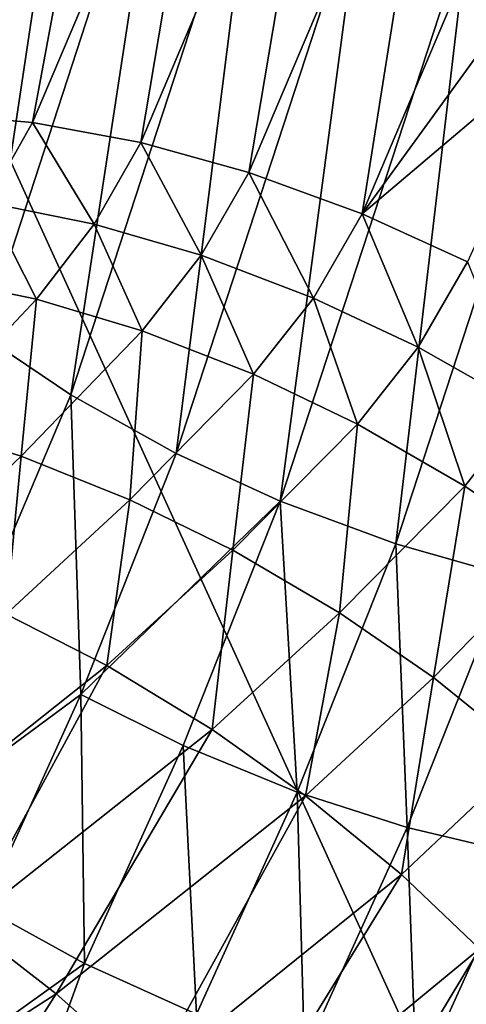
# Model space of a CAD drawing. Header units: millimetres. Extents: x -1 to 515, y 0 to 80.
# Tile 40 of 69: x 252.49 to 253.89, y 36.15 to 39.24. Entities that reach past the tile are written whole.
import ezdxf

# ---------------------------------------------------------------- set-up
doc = ezdxf.new("R2010")
doc.units = ezdxf.units.MM
doc.header["$LTSCALE"] = 25.4
doc.layers.get('0').update_dxf_attribs({"true_color": 0xff5454})

# ---------------------------------------------------------------- blocks, each defined once
blk = doc.blocks.new('STICKS-6267-9077.STL#2')
at = {"color": 18, "true_color": 0x000000}
mesh = blk.add_polyface(dxfattribs=at)
corners = [(255.6162, 42.5916, -21.0953), (255.8614, 44.5388, -20.1443), (255.2855, 42.7756, -21.1947), (256.1993, 44.3767, -20.0319), (256.1471, 45.5965, -19.5447), (256.4877, 45.4446, -19.4265)]
mesh.append_faces([[corners[k] for k in face] for face in [(0, 1, 2), (4, 3, 5)]], dxfattribs={"vtx0": -1, "color": 18})
mesh.append_faces([[corners[k] for k in face] for face in [(1, 3, 4)]], dxfattribs={"vtx0": -1, "vtx1": -1, "color": 18})
mesh.append_faces([[corners[k] for k in face] for face in [(1, 0, 3)]], dxfattribs={"vtx0": -1, "vtx2": -1, "color": 18})
mesh = blk.add_polyface(dxfattribs=at)
corners = [(255.3049, 44.9018, -20.4957), (254.5434, 43.3798, -21.7277), (254.7423, 43.1791, -21.5219), (255.1004, 45.0854, -20.7117)]
mesh.append_faces([[corners[k] for k in face] for face in [(0, 1, 2), (1, 0, 3)]], dxfattribs={"vtx0": -1, "color": 18})
mesh = blk.add_polyface(dxfattribs=at)
corners = [(255.1206, 44.9806, -24.6722), (254.8499, 43.6566, -25.7432), (254.5565, 43.6492, -25.5104), (255.4217, 45.0055, -24.894)]
mesh.append_faces([[corners[k] for k in face] for face in [(0, 1, 2), (1, 0, 3)]], dxfattribs={"vtx0": -1, "color": 18})
mesh = blk.add_polyface(dxfattribs=at)
corners = [(255.4217, 45.0055, -24.894), (255.1659, 43.6291, -25.9388), (254.8499, 43.6566, -25.7432), (255.7463, 44.9978, -25.0771)]
mesh.append_faces([[corners[k] for k in face] for face in [(0, 1, 2), (1, 0, 3)]], dxfattribs={"vtx0": -1, "color": 18})
mesh = blk.add_polyface(dxfattribs=at)
corners = [(255.7463, 44.9978, -25.0771), (255.5048, 43.5661, -26.0963), (255.1659, 43.6291, -25.9388), (256.0948, 44.9569, -25.2206)]
mesh.append_faces([[corners[k] for k in face] for face in [(0, 1, 2), (1, 0, 3)]], dxfattribs={"vtx0": -1, "color": 18})
mesh = blk.add_polyface(dxfattribs=at)
corners = [(256.0948, 44.9569, -25.2206), (255.8437, 43.4723, -26.206), (255.5048, 43.5661, -26.0963), (256.4436, 44.8861, -25.3159)]
mesh.append_faces([[corners[k] for k in face] for face in [(0, 1, 2), (1, 0, 3)]], dxfattribs={"vtx0": -1, "color": 18})
mesh = blk.add_polyface(dxfattribs=at)
corners = [(255.0114, 42.9596, -21.328), (255.3049, 44.9018, -20.4957), (254.7423, 43.1791, -21.5219), (255.5808, 44.7032, -20.2893)]
mesh.append_faces([[corners[k] for k in face] for face in [(0, 1, 2), (1, 0, 3)]], dxfattribs={"vtx0": -1, "color": 18})
mesh = blk.add_polyface(dxfattribs=at)
corners = [(256.4436, 44.8861, -25.3159), (256.1985, 43.3428, -26.2722), (255.8437, 43.4723, -26.206), (256.8091, 44.7814, -25.3664)]
mesh.append_faces([[corners[k] for k in face] for face in [(0, 1, 2), (1, 0, 3)]], dxfattribs={"vtx0": -1, "color": 18})
mesh = blk.add_polyface(dxfattribs=at)
corners = [(257.1505, 44.6553, -25.3674), (256.1985, 43.3428, -26.2722), (256.8091, 44.7814, -25.3664)]
mesh.append_faces([[corners[k] for k in face] for face in [(0, 1, 2)]], dxfattribs={"color": 18})
mesh = blk.add_polyface(dxfattribs=at)
corners = [(255.2855, 42.7756, -21.1947), (255.5808, 44.7032, -20.2893), (255.0114, 42.9596, -21.328), (255.8614, 44.5388, -20.1443)]
mesh.append_faces([[corners[k] for k in face] for face in [(0, 1, 2), (1, 0, 3)]], dxfattribs={"vtx0": -1, "color": 18})
mesh = blk.add_polyface(dxfattribs=at)
corners = [(257.1505, 44.6553, -25.3674), (256.8466, 43.8912, -25.8432), (256.1985, 43.3428, -26.2722)]
mesh.append_faces([[corners[k] for k in face] for face in [(0, 1, 2)]], dxfattribs={"color": 18})
at = {"color": 250, "true_color": 0x262626}
mesh = blk.add_polyface(dxfattribs=at)
corners = [(261.1583, 44.4471, -19.9347), (254.598, 30.0471, -19.379), (254.598, 44.4471, -19.379), (261.1583, 30.0471, -19.9347)]
mesh.append_faces([[corners[k] for k in face] for face in [(0, 1, 2), (1, 0, 3)]], dxfattribs={"vtx0": -1, "color": 250})
mesh = blk.add_polyface(dxfattribs=at)
corners = [(261.2309, 30.0471, 19.9286), (254.6686, 44.4471, 19.3969), (254.6686, 30.0471, 19.3969), (261.2309, 44.4471, 19.9286)]
mesh.append_faces([[corners[k] for k in face] for face in [(0, 1, 2), (1, 0, 3)]], dxfattribs={"vtx0": -1, "color": 250})
at = {"color": 18, "true_color": 0x000000}
mesh = blk.add_polyface(dxfattribs=at)
corners = [(255.9422, 42.4423, -21.0495), (255.6162, 42.5916, -21.0953), (255.3166, 41.8363, -21.5655), (256.1993, 44.3767, -20.0319), (256.532, 44.2476, -19.974)]
mesh.append_faces([[corners[k] for k in face] for face in [(0, 1, 2), (3, 0, 4)]], dxfattribs={"vtx0": -1, "color": 18})
mesh.append_faces([[corners[k] for k in face] for face in [(1, 0, 3)]], dxfattribs={"vtx0": -1, "vtx1": -1, "color": 18})
mesh = blk.add_polyface(dxfattribs=at)
corners = [(256.3042, 42.3084, -21.0504), (256.532, 44.2476, -19.974), (255.9422, 42.4423, -21.0495), (256.9008, 44.1349, -19.9623)]
mesh.append_faces([[corners[k] for k in face] for face in [(0, 1, 2), (1, 0, 3)]], dxfattribs={"vtx0": -1, "color": 18})
mesh = blk.add_polyface(dxfattribs=at)
corners = [(256.6533, 42.2086, -21.0988), (256.9008, 44.1349, -19.9623), (256.3042, 42.3084, -21.0504), (257.2561, 44.0541, -19.9993)]
mesh.append_faces([[corners[k] for k in face] for face in [(0, 1, 2), (1, 0, 3)]], dxfattribs={"vtx0": -1, "color": 18})
mesh = blk.add_polyface(dxfattribs=at)
corners = [(256.8466, 43.8912, -25.8432), (256.5295, 43.1927, -26.2883), (256.1985, 43.3428, -26.2722)]
mesh.append_faces([[corners[k] for k in face] for face in [(0, 1, 2)]], dxfattribs={"color": 18})
mesh = blk.add_polyface(dxfattribs=at)
corners = [(255.1659, 43.6291, -25.9388), (255.0232, 43.3779, -26.0933), (254.8499, 43.6566, -25.7432)]
mesh.append_faces([[corners[k] for k in face] for face in [(0, 1, 2)]], dxfattribs={"color": 18})
mesh = blk.add_polyface(dxfattribs=at)
corners = [(255.3586, 43.3109, -26.2565), (255.0232, 43.3779, -26.0933), (255.1659, 43.6291, -25.9388)]
mesh.append_faces([[corners[k] for k in face] for face in [(0, 1, 2)]], dxfattribs={"color": 18})
mesh = blk.add_polyface(dxfattribs=at)
corners = [(255.5048, 43.5661, -26.0963), (255.3586, 43.3109, -26.2565), (255.1659, 43.6291, -25.9388)]
mesh.append_faces([[corners[k] for k in face] for face in [(0, 1, 2)]], dxfattribs={"color": 18})
mesh = blk.add_polyface(dxfattribs=at)
corners = [(255.6943, 43.2129, -26.3722), (255.3586, 43.3109, -26.2565), (255.5048, 43.5661, -26.0963)]
mesh.append_faces([[corners[k] for k in face] for face in [(0, 1, 2)]], dxfattribs={"color": 18})
mesh = blk.add_polyface(dxfattribs=at)
corners = [(255.8437, 43.4723, -26.206), (255.6943, 43.2129, -26.3722), (255.5048, 43.5661, -26.0963)]
mesh.append_faces([[corners[k] for k in face] for face in [(0, 1, 2)]], dxfattribs={"color": 18})
mesh = blk.add_polyface(dxfattribs=at)
corners = [(256.0462, 43.0789, -26.4447), (255.6943, 43.2129, -26.3722), (255.8437, 43.4723, -26.206)]
mesh.append_faces([[corners[k] for k in face] for face in [(0, 1, 2)]], dxfattribs={"color": 18})
mesh = blk.add_polyface(dxfattribs=at)
corners = [(256.1985, 43.3428, -26.2722), (256.0462, 43.0789, -26.4447), (255.8437, 43.4723, -26.206)]
mesh.append_faces([[corners[k] for k in face] for face in [(0, 1, 2)]], dxfattribs={"color": 18})
mesh = blk.add_polyface(dxfattribs=at)
corners = [(255.1779, 43.0752, -26.3955), (254.8479, 43.1431, -26.222), (255.0232, 43.3779, -26.0933)]
mesh.append_faces([[corners[k] for k in face] for face in [(0, 1, 2)]], dxfattribs={"color": 18})
mesh = blk.add_polyface(dxfattribs=at)
corners = [(255.3586, 43.3109, -26.2565), (255.1779, 43.0752, -26.3955), (255.0232, 43.3779, -26.0933)]
mesh.append_faces([[corners[k] for k in face] for face in [(0, 1, 2)]], dxfattribs={"color": 18})
mesh = blk.add_polyface(dxfattribs=at)
corners = [(256.3748, 42.9243, -26.4668), (256.0462, 43.0789, -26.4447), (256.1985, 43.3428, -26.2722)]
mesh.append_faces([[corners[k] for k in face] for face in [(0, 1, 2)]], dxfattribs={"color": 18})
mesh = blk.add_polyface(dxfattribs=at)
corners = [(256.5295, 43.1927, -26.2883), (256.3748, 42.9243, -26.4668), (256.1985, 43.3428, -26.2722)]
mesh.append_faces([[corners[k] for k in face] for face in [(0, 1, 2)]], dxfattribs={"color": 18})
mesh = blk.add_polyface(dxfattribs=at)
corners = [(255.5095, 42.9759, -26.5215), (255.1779, 43.0752, -26.3955), (255.3586, 43.3109, -26.2565)]
mesh.append_faces([[corners[k] for k in face] for face in [(0, 1, 2)]], dxfattribs={"color": 18})
mesh = blk.add_polyface(dxfattribs=at)
corners = [(255.6943, 43.2129, -26.3722), (255.5095, 42.9759, -26.5215), (255.3586, 43.3109, -26.2565)]
mesh.append_faces([[corners[k] for k in face] for face in [(0, 1, 2)]], dxfattribs={"color": 18})
mesh = blk.add_polyface(dxfattribs=at)
corners = [(255.8581, 42.8399, -26.6053), (255.5095, 42.9759, -26.5215), (255.6943, 43.2129, -26.3722)]
mesh.append_faces([[corners[k] for k in face] for face in [(0, 1, 2)]], dxfattribs={"color": 18})
mesh = blk.add_polyface(dxfattribs=at)
corners = [(256.0462, 43.0789, -26.4447), (255.8581, 42.8399, -26.6053), (255.6943, 43.2129, -26.3722)]
mesh.append_faces([[corners[k] for k in face] for face in [(0, 1, 2)]], dxfattribs={"color": 18})
mesh = blk.add_polyface(dxfattribs=at)
corners = [(256.7121, 42.7334, -26.4398), (256.3748, 42.9243, -26.4668), (256.5295, 43.1927, -26.2883)]
mesh.append_faces([[corners[k] for k in face] for face in [(0, 1, 2)]], dxfattribs={"color": 18})
mesh = blk.add_polyface(dxfattribs=at)
corners = [(255.1779, 43.0752, -26.3955), (254.8086, 42.682, -26.609), (254.8479, 43.1431, -26.222)]
mesh.append_faces([[corners[k] for k in face] for face in [(0, 1, 2)]], dxfattribs={"color": 18})
mesh = blk.add_polyface(dxfattribs=at)
corners = [(255.1779, 43.0752, -26.3955), (255.1301, 42.5832, -26.7593), (254.8086, 42.682, -26.609)]
mesh.append_faces([[corners[k] for k in face] for face in [(0, 1, 2)]], dxfattribs={"color": 18})
mesh = blk.add_polyface(dxfattribs=at)
corners = [(255.5095, 42.9759, -26.5215), (255.1301, 42.5832, -26.7593), (255.1779, 43.0752, -26.3955)]
mesh.append_faces([[corners[k] for k in face] for face in [(0, 1, 2)]], dxfattribs={"color": 18})
mesh = blk.add_polyface(dxfattribs=at)
corners = [(256.1847, 42.6831, -26.6383), (255.8581, 42.8399, -26.6053), (256.0462, 43.0789, -26.4447)]
mesh.append_faces([[corners[k] for k in face] for face in [(0, 1, 2)]], dxfattribs={"color": 18})
mesh = blk.add_polyface(dxfattribs=at)
corners = [(256.3748, 42.9243, -26.4668), (256.1847, 42.6831, -26.6383), (256.0462, 43.0789, -26.4447)]
mesh.append_faces([[corners[k] for k in face] for face in [(0, 1, 2)]], dxfattribs={"color": 18})
mesh = blk.add_polyface(dxfattribs=at)
corners = [(255.5095, 42.9759, -26.5215), (255.471, 42.4467, -26.8695), (255.1301, 42.5832, -26.7593)]
mesh.append_faces([[corners[k] for k in face] for face in [(0, 1, 2)]], dxfattribs={"color": 18})
mesh = blk.add_polyface(dxfattribs=at)
corners = [(255.8581, 42.8399, -26.6053), (255.471, 42.4467, -26.8695), (255.5095, 42.9759, -26.5215)]
mesh.append_faces([[corners[k] for k in face] for face in [(0, 1, 2)]], dxfattribs={"color": 18})
mesh = blk.add_polyface(dxfattribs=at)
corners = [(254.6929, 41.3747, -22.0763), (255.0114, 42.9596, -21.328), (254.428, 41.5802, -22.1961), (255.2855, 42.7756, -21.1947)]
mesh.append_faces([[corners[k] for k in face] for face in [(0, 1, 2), (1, 0, 3)]], dxfattribs={"vtx0": -1, "color": 18})
mesh = blk.add_polyface(dxfattribs=at)
corners = [(256.5211, 42.4895, -26.6228), (256.1847, 42.6831, -26.6383), (256.3748, 42.9243, -26.4668)]
mesh.append_faces([[corners[k] for k in face] for face in [(0, 1, 2)]], dxfattribs={"color": 18})
mesh = blk.add_polyface(dxfattribs=at)
corners = [(256.7121, 42.7334, -26.4398), (256.5211, 42.4895, -26.6228), (256.3748, 42.9243, -26.4668)]
mesh.append_faces([[corners[k] for k in face] for face in [(0, 1, 2)]], dxfattribs={"color": 18})
mesh = blk.add_polyface(dxfattribs=at)
corners = [(255.8581, 42.8399, -26.6053), (255.7932, 42.2881, -26.9281), (255.471, 42.4467, -26.8695)]
mesh.append_faces([[corners[k] for k in face] for face in [(0, 1, 2)]], dxfattribs={"color": 18})
mesh = blk.add_polyface(dxfattribs=at)
corners = [(256.1847, 42.6831, -26.6383), (255.7932, 42.2881, -26.9281), (255.8581, 42.8399, -26.6053)]
mesh.append_faces([[corners[k] for k in face] for face in [(0, 1, 2)]], dxfattribs={"color": 18})
mesh = blk.add_polyface(dxfattribs=at)
corners = [(255.3166, 41.8363, -21.5655), (255.2855, 42.7756, -21.1947), (254.6929, 41.3747, -22.0763)]
mesh.append_faces([[corners[k] for k in face] for face in [(0, 1, 2)]], dxfattribs={"color": 18})
mesh = blk.add_polyface(dxfattribs=at)
corners = [(255.6162, 42.5916, -21.0953), (255.2855, 42.7756, -21.1947), (255.3166, 41.8363, -21.5655)]
mesh.append_faces([[corners[k] for k in face] for face in [(0, 1, 2)]], dxfattribs={"color": 18})
mesh = blk.add_polyface(dxfattribs=at)
corners = [(256.8136, 42.2907, -26.5621), (256.5211, 42.4895, -26.6228), (256.7121, 42.7334, -26.4398)]
mesh.append_faces([[corners[k] for k in face] for face in [(0, 1, 2)]], dxfattribs={"color": 18})
mesh = blk.add_polyface(dxfattribs=at)
corners = [(255.1301, 42.5832, -26.7593), (254.7528, 42.2261, -26.9647), (254.8086, 42.682, -26.609)]
mesh.append_faces([[corners[k] for k in face] for face in [(0, 1, 2)]], dxfattribs={"color": 18})
mesh = blk.add_polyface(dxfattribs=at)
corners = [(256.1847, 42.6831, -26.6383), (256.1281, 42.0915, -26.9397), (255.7932, 42.2881, -26.9281)]
mesh.append_faces([[corners[k] for k in face] for face in [(0, 1, 2)]], dxfattribs={"color": 18})
mesh = blk.add_polyface(dxfattribs=at)
corners = [(256.5211, 42.4895, -26.6228), (256.1281, 42.0915, -26.9397), (256.1847, 42.6831, -26.6383)]
mesh.append_faces([[corners[k] for k in face] for face in [(0, 1, 2)]], dxfattribs={"color": 18})
mesh = blk.add_polyface(dxfattribs=at)
corners = [(255.1301, 42.5832, -26.7593), (255.0834, 42.0878, -27.101), (254.7528, 42.2261, -26.9647)]
mesh.append_faces([[corners[k] for k in face] for face in [(0, 1, 2)]], dxfattribs={"color": 18})
mesh = blk.add_polyface(dxfattribs=at)
corners = [(255.471, 42.4467, -26.8695), (255.0834, 42.0878, -27.101), (255.1301, 42.5832, -26.7593)]
mesh.append_faces([[corners[k] for k in face] for face in [(0, 1, 2)]], dxfattribs={"color": 18})
mesh = blk.add_polyface(dxfattribs=at)
corners = [(256.1281, 42.0915, -26.9397), (256.422, 41.889, -26.9036), (256.0216, 41.5186, -27.2127), (256.5211, 42.4895, -26.6228)]
mesh.append_faces([[corners[k] for k in face] for face in [(0, 1, 2), (1, 0, 3)]], dxfattribs={"vtx0": -1, "color": 18})
mesh = blk.add_polyface(dxfattribs=at)
corners = [(256.8136, 42.2907, -26.5621), (256.422, 41.889, -26.9036), (256.5211, 42.4895, -26.6228)]
mesh.append_faces([[corners[k] for k in face] for face in [(0, 1, 2)]], dxfattribs={"color": 18})
mesh = blk.add_polyface(dxfattribs=at)
corners = [(255.471, 42.4467, -26.8695), (255.3985, 41.9264, -27.1851), (255.0834, 42.0878, -27.101)]
mesh.append_faces([[corners[k] for k in face] for face in [(0, 1, 2)]], dxfattribs={"color": 18})
mesh = blk.add_polyface(dxfattribs=at)
corners = [(255.9422, 42.4423, -21.0495), (255.3166, 41.8363, -21.5655), (255.638, 41.6756, -21.5268)]
mesh.append_faces([[corners[k] for k in face] for face in [(0, 1, 2)]], dxfattribs={"color": 18})
mesh = blk.add_polyface(dxfattribs=at)
corners = [(255.7932, 42.2881, -26.9281), (255.3985, 41.9264, -27.1851), (255.471, 42.4467, -26.8695)]
mesh.append_faces([[corners[k] for k in face] for face in [(0, 1, 2)]], dxfattribs={"color": 18})
mesh = blk.add_polyface(dxfattribs=at)
corners = [(255.9951, 41.5296, -21.5353), (255.9422, 42.4423, -21.0495), (255.638, 41.6756, -21.5268), (256.3042, 42.3084, -21.0504)]
mesh.append_faces([[corners[k] for k in face] for face in [(0, 1, 2), (1, 0, 3)]], dxfattribs={"vtx0": -1, "color": 18})
mesh = blk.add_polyface(dxfattribs=at)
corners = [(255.7932, 42.2881, -26.9281), (255.7289, 41.7258, -27.2241), (255.3985, 41.9264, -27.1851)]
mesh.append_faces([[corners[k] for k in face] for face in [(0, 1, 2)]], dxfattribs={"color": 18})
mesh = blk.add_polyface(dxfattribs=at)
corners = [(256.1281, 42.0915, -26.9397), (255.7289, 41.7258, -27.2241), (255.7932, 42.2881, -26.9281)]
mesh.append_faces([[corners[k] for k in face] for face in [(0, 1, 2)]], dxfattribs={"color": 18})
mesh = blk.add_polyface(dxfattribs=at)
corners = [(256.3397, 41.4186, -21.5906), (256.3042, 42.3084, -21.0504), (255.9951, 41.5296, -21.5353), (256.6533, 42.2086, -21.0988)]
mesh.append_faces([[corners[k] for k in face] for face in [(0, 1, 2), (1, 0, 3)]], dxfattribs={"vtx0": -1, "color": 18})
mesh = blk.add_polyface(dxfattribs=at)
corners = [(256.8136, 42.2907, -26.5621), (256.7208, 41.6482, -26.8128), (256.422, 41.889, -26.9036)]
mesh.append_faces([[corners[k] for k in face] for face in [(0, 1, 2)]], dxfattribs={"color": 18})
mesh = blk.add_polyface(dxfattribs=at)
corners = [(256.6962, 41.3341, -21.696), (256.6533, 42.2086, -21.0988), (256.3397, 41.4186, -21.5906), (257.0142, 42.1352, -21.1972)]
mesh.append_faces([[corners[k] for k in face] for face in [(0, 1, 2), (1, 0, 3)]], dxfattribs={"vtx0": -1, "color": 18})
mesh = blk.add_polyface(dxfattribs=at)
corners = [(255.3985, 41.9264, -27.1851), (254.6443, 41.3278, -27.582), (255.0834, 42.0878, -27.101)]
mesh.append_faces([[corners[k] for k in face] for face in [(0, 1, 2)]], dxfattribs={"color": 18})
mesh = blk.add_polyface(dxfattribs=at)
corners = [(256.1281, 42.0915, -26.9397), (256.0216, 41.5186, -27.2127), (255.7289, 41.7258, -27.2241)]
mesh.append_faces([[corners[k] for k in face] for face in [(0, 1, 2)]], dxfattribs={"color": 18})
mesh = blk.add_polyface(dxfattribs=at)
corners = [(255.3985, 41.9264, -27.1851), (254.9572, 41.1162, -27.6725), (254.6443, 41.3278, -27.582)]
mesh.append_faces([[corners[k] for k in face] for face in [(0, 1, 2)]], dxfattribs={"color": 18})
mesh = blk.add_polyface(dxfattribs=at)
corners = [(255.7289, 41.7258, -27.2241), (254.9572, 41.1162, -27.6725), (255.3985, 41.9264, -27.1851)]
mesh.append_faces([[corners[k] for k in face] for face in [(0, 1, 2)]], dxfattribs={"color": 18})
mesh = blk.add_polyface(dxfattribs=at)
corners = [(256.422, 41.889, -26.9036), (256.3222, 41.2717, -27.1481), (256.0216, 41.5186, -27.2127)]
mesh.append_faces([[corners[k] for k in face] for face in [(0, 1, 2)]], dxfattribs={"color": 18})
mesh = blk.add_polyface(dxfattribs=at)
corners = [(256.7208, 41.6482, -26.8128), (256.3222, 41.2717, -27.1481), (256.422, 41.889, -26.9036)]
mesh.append_faces([[corners[k] for k in face] for face in [(0, 1, 2)]], dxfattribs={"color": 18})
mesh = blk.add_polyface(dxfattribs=at)
corners = [(255.3166, 41.8363, -21.5655), (254.6929, 41.3747, -22.0763), (255.0129, 41.1658, -21.9927)]
mesh.append_faces([[corners[k] for k in face] for face in [(0, 1, 2)]], dxfattribs={"color": 18})
mesh = blk.add_polyface(dxfattribs=at)
corners = [(255.3288, 40.9928, -21.9618), (255.3166, 41.8363, -21.5655), (255.0129, 41.1658, -21.9927), (255.638, 41.6756, -21.5268)]
mesh.append_faces([[corners[k] for k in face] for face in [(0, 1, 2), (1, 0, 3)]], dxfattribs={"vtx0": -1, "color": 18})
mesh = blk.add_polyface(dxfattribs=at)
corners = [(255.7289, 41.7258, -27.2241), (255.2393, 40.8973, -27.7085), (254.9572, 41.1162, -27.6725)]
mesh.append_faces([[corners[k] for k in face] for face in [(0, 1, 2)]], dxfattribs={"color": 18})
mesh = blk.add_polyface(dxfattribs=at)
corners = [(256.0216, 41.5186, -27.2127), (255.2393, 40.8973, -27.7085), (255.7289, 41.7258, -27.2241)]
mesh.append_faces([[corners[k] for k in face] for face in [(0, 1, 2)]], dxfattribs={"color": 18})
mesh = blk.add_polyface(dxfattribs=at)
corners = [(255.6798, 40.8334, -21.9787), (255.638, 41.6756, -21.5268), (255.3288, 40.9928, -21.9618), (255.9951, 41.5296, -21.5353)]
mesh.append_faces([[corners[k] for k in face] for face in [(0, 1, 2), (1, 0, 3)]], dxfattribs={"vtx0": -1, "color": 18})
mesh = blk.add_polyface(dxfattribs=at)
corners = [(256.7208, 41.6482, -26.8128), (256.5667, 41.0387, -27.0453), (256.3222, 41.2717, -27.1481)]
mesh.append_faces([[corners[k] for k in face] for face in [(0, 1, 2)]], dxfattribs={"color": 18})
mesh = blk.add_polyface(dxfattribs=at)
corners = [(256.0216, 41.5186, -27.2127), (255.5345, 40.6362, -27.6942), (255.2393, 40.8973, -27.7085)]
mesh.append_faces([[corners[k] for k in face] for face in [(0, 1, 2)]], dxfattribs={"color": 18})
mesh = blk.add_polyface(dxfattribs=at)
corners = [(256.3222, 41.2717, -27.1481), (255.5345, 40.6362, -27.6942), (256.0216, 41.5186, -27.2127)]
mesh.append_faces([[corners[k] for k in face] for face in [(0, 1, 2)]], dxfattribs={"color": 18})
mesh = blk.add_polyface(dxfattribs=at)
corners = [(256.0186, 40.7099, -22.042), (255.9951, 41.5296, -21.5353), (255.6798, 40.8334, -21.9787), (256.3397, 41.4186, -21.5906)]
mesh.append_faces([[corners[k] for k in face] for face in [(0, 1, 2), (1, 0, 3)]], dxfattribs={"vtx0": -1, "color": 18})
mesh = blk.add_polyface(dxfattribs=at)
corners = [(256.3693, 40.6127, -22.1554), (256.3397, 41.4186, -21.5906), (256.0186, 40.7099, -22.042), (256.6962, 41.3341, -21.696)]
mesh.append_faces([[corners[k] for k in face] for face in [(0, 1, 2), (1, 0, 3)]], dxfattribs={"vtx0": -1, "color": 18})
mesh = blk.add_polyface(dxfattribs=at)
corners = [(256.7005, 40.5512, -22.3095), (256.6962, 41.3341, -21.696), (256.3693, 40.6127, -22.1554), (257.0327, 41.2841, -21.8427)]
mesh.append_faces([[corners[k] for k in face] for face in [(0, 1, 2), (1, 0, 3)]], dxfattribs={"vtx0": -1, "color": 18})
mesh = blk.add_polyface(dxfattribs=at)
corners = [(256.3222, 41.2717, -27.1481), (255.7797, 40.3895, -27.6339), (255.5345, 40.6362, -27.6942)]
mesh.append_faces([[corners[k] for k in face] for face in [(0, 1, 2)]], dxfattribs={"color": 18})
mesh = blk.add_polyface(dxfattribs=at)
corners = [(256.5667, 41.0387, -27.0453), (255.7797, 40.3895, -27.6339), (256.3222, 41.2717, -27.1481)]
mesh.append_faces([[corners[k] for k in face] for face in [(0, 1, 2)]], dxfattribs={"color": 18})
mesh = blk.add_polyface(dxfattribs=at)
corners = [(255.3288, 40.9928, -21.9618), (255.0129, 41.1658, -21.9927), (254.8179, 40.627, -22.3066)]
mesh.append_faces([[corners[k] for k in face] for face in [(0, 1, 2)]], dxfattribs={"color": 18})
mesh = blk.add_polyface(dxfattribs=at)
corners = [(255.2393, 40.8973, -27.7085), (254.4669, 40.399, -28.0671), (254.9572, 41.1162, -27.6725)]
mesh.append_faces([[corners[k] for k in face] for face in [(0, 1, 2)]], dxfattribs={"color": 18})
mesh = blk.add_polyface(dxfattribs=at)
corners = [(256.5667, 41.0387, -27.0453), (256.0142, 40.1207, -27.5226), (255.7797, 40.3895, -27.6339)]
mesh.append_faces([[corners[k] for k in face] for face in [(0, 1, 2)]], dxfattribs={"color": 18})
mesh = blk.add_polyface(dxfattribs=at)
corners = [(256.7944, 40.785, -26.8924), (256.0142, 40.1207, -27.5226), (256.5667, 41.0387, -27.0453)]
mesh.append_faces([[corners[k] for k in face] for face in [(0, 1, 2)]], dxfattribs={"color": 18})
mesh = blk.add_polyface(dxfattribs=at)
corners = [(255.3288, 40.9928, -21.9618), (254.8179, 40.627, -22.3066), (255.131, 40.4469, -22.2922)]
mesh.append_faces([[corners[k] for k in face] for face in [(0, 1, 2)]], dxfattribs={"color": 18})
mesh = blk.add_polyface(dxfattribs=at)
corners = [(255.6798, 40.8334, -21.9787), (255.3288, 40.9928, -21.9618), (255.131, 40.4469, -22.2922)]
mesh.append_faces([[corners[k] for k in face] for face in [(0, 1, 2)]], dxfattribs={"color": 18})
mesh = blk.add_polyface(dxfattribs=at)
corners = [(255.2393, 40.8973, -27.7085), (254.7449, 40.1213, -28.1002), (254.4669, 40.399, -28.0671)]
mesh.append_faces([[corners[k] for k in face] for face in [(0, 1, 2)]], dxfattribs={"color": 18})
mesh = blk.add_polyface(dxfattribs=at)
corners = [(255.5345, 40.6362, -27.6942), (254.7449, 40.1213, -28.1002), (255.2393, 40.8973, -27.7085)]
mesh.append_faces([[corners[k] for k in face] for face in [(0, 1, 2)]], dxfattribs={"color": 18})
blk = doc.blocks.new('Grupuj#4')
at = {"color": 0}
blk.add_blockref('STICKS-6267-9077.STL#2', (-1.4445, -4.5953, 41.971), dxfattribs=at)

msp = doc.modelspace()

# ---------------------------------------------------------------- block references
at = {"color": 0}
msp.add_blockref('Grupuj#4', (-1.1917, -0.1196, 0.8827), dxfattribs=at)

doc.saveas('drawing.dxf')
